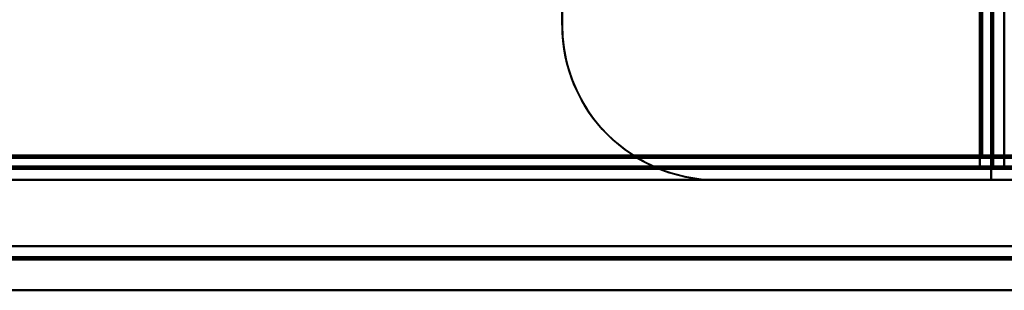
# Model space of a CAD drawing. Header units: millimetres. Extents: x -1483 to 905, y -1392 to 951.
# Tile 71 of 105: x 660 to 705, y -443 to -431. Entities that reach past the tile are written whole.
import ezdxf

# ---------------------------------------------------------------- set-up
doc = ezdxf.new("R2010")
doc.units = ezdxf.units.MM
doc.layers.add('G-IMPT', color=8, linetype='Continuous', lineweight=40)

# ---------------------------------------------------------------- blocks, each defined once
blk = doc.blocks.new('NEXA 2000 CALQUES_dwg-762145-Niveau de réf_')
at = {"layer": 'G-IMPT'}
for p, q in [((704.5, -403.95), (704.5, 433.85)), ((703.9, -403.95), (703.9, -404.55)), ((703.9, -404.55), (703.9, -403.95)), ((704.5, -403.95), (703.9, -403.95)), ((703.9, -403.95), (704.5, -403.95)), ((-703.9, -404.55), (703.9, -404.55)), ((704.4, -404.45), (704.4, -405.05)), ((704.4, -405.05), (704.4, -404.45)), ((704.4, -404.45), (705, -404.45)), ((705, -404.45), (704.4, -404.45)), ((-739.4, -405.05), (739.4, -405.05)), ((738.9, -408.05), (-167.9, -408.05))]:
    blk.add_line(p, q, dxfattribs=at)
at = {"layer": 'G-IMPT', "flags": 128}
for points in [[(685, 445.95), (685, 234.95), (685, 23.95), (685, -187.05), (685, -398.05)], [(685, -398.05), (685, -187.05), (685, 23.95), (685, 234.95), (685, 445.95)], [(685, 434.35), (685, 226.25), (685, 18.15), (685, -189.95), (685, -398.05)], [(685, -398.05), (685, -189.95), (685, 18.15), (685, 226.25), (685, 434.35)], [(704.4, -404.45), (704.4, -194.75), (704.4, 14.95), (704.4, 224.65), (704.4, 434.35)], [(704.4, 434.35), (704.4, 224.65), (704.4, 14.95), (704.4, -194.75), (704.4, -404.45)], [(704.4, -404.45), (704.4, -194.75), (704.4, 14.95), (704.4, 224.65), (704.4, 434.35)], [(704.5, 434.35), (704.5, 224.65), (704.5, 14.95), (704.5, -194.75), (704.5, -404.45)], [(705, 434.35), (705, 224.65), (705, 14.95), (705, -194.75), (705, -404.45)], [(705, 434.35), (705, 224.775), (705, 15.2), (705, -194.375), (705, -403.95)], [(705, -404.45), (705, -194.75), (705, 14.95), (705, 224.65), (705, 434.35)], [(705, -403.95), (705, -194.375), (705, 15.2), (705, 224.775), (705, 434.35)], [(703.9, -403.95), (703.9, -194.5), (703.9, 14.95), (703.9, 224.4), (703.9, 433.85)], [(703.9, 433.85), (703.9, 224.4), (703.9, 14.95), (703.9, -194.5), (703.9, -403.95)], [(704, -404.05), (704, -194.55), (704, 14.95), (704, 224.45), (704, 433.95)], [(704, 433.95), (704, 224.45), (704, 14.95), (704, -194.55), (704, -404.05)], [(704, 433.85), (704, 224.4), (704, 14.95), (704, -194.5), (704, -403.95)], [(704, -403.95), (704, -194.5), (704, 14.95), (704, 224.4), (704, 433.85)], [(704.5, -403.95), (704.5, -194.5), (704.5, 14.95), (704.5, 224.4), (704.5, 433.85)], [(704.5, 433.85), (704.5, 224.4), (704.5, 14.95), (704.5, -194.5), (704.5, -403.95)], [(704.5, -403.95), (704.5, -194.5), (704.5, 14.95), (704.5, 224.4), (704.5, 433.85)], [(704.5, 433.85), (704.5, 224.4), (704.5, 14.95), (704.5, -194.5), (704.5, -403.95)], [(704.5, -403.95), (704.5, -194.5), (704.5, 14.95), (704.5, 224.4), (704.5, 433.85)], [(704.5, 433.85), (704.5, 224.4), (704.5, 14.95), (704.5, -194.5), (704.5, -403.95)], [(-739, -404.05), (-369.5, -404.05), (0, -404.05), (369.5, -404.05), (739, -404.05)], [(739, -404.05), (369.5, -404.05), (0, -404.05), (-369.5, -404.05), (-739, -404.05)], [(738.9, -404.05), (369.45, -404.05), (0, -404.05), (-369.45, -404.05), (-738.9, -404.05)], [(-738.9, -404.05), (-369.45, -404.05), (0, -404.05), (369.45, -404.05), (738.9, -404.05)], [(707, -403.95), (353.5, -403.95), (0, -403.95), (-353.5, -403.95), (-707, -403.95)], [(-707, -403.95), (-353.5, -403.95), (0, -403.95), (353.5, -403.95), (707, -403.95)], [(-704, -404.05), (-352, -404.05), (0, -404.05), (352, -404.05), (704, -404.05)], [(704, -404.05), (352, -404.05), (0, -404.05), (-352, -404.05), (-704, -404.05)], [(703.9, -403.95), (351.95, -403.95), (0, -403.95), (-351.95, -403.95), (-703.9, -403.95)], [(-703.9, -403.95), (-351.95, -403.95), (0, -403.95), (351.95, -403.95), (703.9, -403.95)], [(-703.9, -404.05), (-351.95, -404.05), (0, -404.05), (351.95, -404.05), (703.9, -404.05)], [(703.9, -404.05), (351.95, -404.05), (0, -404.05), (-351.95, -404.05), (-703.9, -404.05)], [(703.9, -404), (703.9, -403.988), (703.9, -403.975), (703.9, -403.963), (703.9, -403.95)], [(703.9, -403.95), (703.912, -403.95), (703.925, -403.95), (703.937, -403.95), (703.95, -403.95)], [(703.9, -404.05), (703.9, -404.038), (703.9, -404.025), (703.9, -404.013), (703.9, -404)], [(703.9, -404.05), (703.9, -404.175), (703.9, -404.3), (703.9, -404.425), (703.9, -404.55)], [(703.9, -404.55), (703.9, -404.425), (703.9, -404.3), (703.9, -404.175), (703.9, -404.05)], [(703.95, -404.05), (703.937, -404.05), (703.925, -404.05), (703.912, -404.05), (703.9, -404.05)], [(703.95, -403.95), (703.962, -403.95), (703.975, -403.95), (703.987, -403.95), (704, -403.95)], [(704, -404.05), (703.987, -404.05), (703.975, -404.05), (703.962, -404.05), (703.95, -404.05)], [(704, -403.95), (704, -403.963), (704, -403.975), (704, -403.988), (704, -404)], [(704.5, -403.95), (704.375, -403.95), (704.25, -403.95), (704.125, -403.95), (704, -403.95)], [(704, -403.95), (704.125, -403.95), (704.25, -403.95), (704.375, -403.95), (704.5, -403.95)], [(704, -404), (704, -404.013), (704, -404.025), (704, -404.038), (704, -404.05)], [(704.5, -404.45), (704.5, -404.325), (704.5, -404.2), (704.5, -404.075), (704.5, -403.95)], [(704.5, -403.95), (704.5, -404.075), (704.5, -404.2), (704.5, -404.325), (704.5, -404.45)], [(705, -403.95), (705, -404.075), (705, -404.2), (705, -404.325), (705, -404.45)], [(705, -404.45), (705, -404.325), (705, -404.2), (705, -404.075), (705, -403.95)], [(-739.4, -404.45), (-369.7, -404.45), (0, -404.45), (369.7, -404.45), (739.4, -404.45)], [(739.4, -404.45), (369.7, -404.45), (0, -404.45), (-369.7, -404.45), (-739.4, -404.45)], [(739.4, -404.45), (369.7, -404.45), (0, -404.45), (-369.7, -404.45), (-739.4, -404.45)], [(-739.4, -404.55), (-369.7, -404.55), (0, -404.55), (369.7, -404.55), (739.4, -404.55)], [(-738.9, -404.55), (-369.45, -404.55), (0, -404.55), (369.45, -404.55), (738.9, -404.55)], [(738.9, -404.55), (369.45, -404.55), (0, -404.55), (-369.45, -404.55), (-738.9, -404.55)], [(-738.9, -404.55), (-369.45, -404.55), (0, -404.55), (369.45, -404.55), (738.9, -404.55)], [(738.9, -404.55), (369.45, -404.55), (0, -404.55), (-369.45, -404.55), (-738.9, -404.55)], [(-738.9, -404.55), (-369.45, -404.55), (0, -404.55), (369.45, -404.55), (738.9, -404.55)], [(738.9, -404.55), (369.45, -404.55), (0, -404.55), (-369.45, -404.55), (-738.9, -404.55)], [(-704.4, -404.45), (-352.2, -404.45), (0, -404.45), (352.2, -404.45), (704.4, -404.45)], [(704.4, -404.55), (352.2, -404.55), (0, -404.55), (-352.2, -404.55), (-704.4, -404.55)], [(-703.9, -404.55), (-351.95, -404.55), (0, -404.55), (351.95, -404.55), (703.9, -404.55)], [(703.9, -404.55), (351.95, -404.55), (0, -404.55), (-351.95, -404.55), (-703.9, -404.55)], [(-703.9, -404.55), (-351.95, -404.55), (0, -404.55), (351.95, -404.55), (703.9, -404.55)], [(703.9, -404.55), (351.95, -404.55), (0, -404.55), (-351.95, -404.55), (-703.9, -404.55)], [(703.9, -404.55), (351.95, -404.55), (0, -404.55), (-351.95, -404.55), (-703.9, -404.55)], [(-703.9, -404.55), (-351.95, -404.55), (0, -404.55), (351.95, -404.55), (703.9, -404.55)], [(689.165, -404.45), (663.441, -404.45), (637.717, -404.45), (611.993, -404.45), (586.27, -404.45)], [(586.27, -404.45), (611.993, -404.45), (637.717, -404.45), (663.441, -404.45), (689.165, -404.45)], [(689.165, -404.45), (692.973, -404.45), (696.782, -404.45), (700.591, -404.45), (704.4, -404.45)], [(704.4, -404.45), (700.591, -404.45), (696.782, -404.45), (692.973, -404.45), (689.165, -404.45)], [(704.4, -404.55), (704.275, -404.55), (704.15, -404.55), (704.025, -404.55), (703.9, -404.55)], [(703.9, -404.55), (704.025, -404.55), (704.15, -404.55), (704.275, -404.55), (704.4, -404.55)], [(704.4, -404.45), (704.4, -404.463), (704.4, -404.475), (704.4, -404.488), (704.4, -404.5)], [(704.45, -404.45), (704.437, -404.45), (704.425, -404.45), (704.412, -404.45), (704.4, -404.45)], [(704.4, -404.5), (704.4, -404.513), (704.4, -404.525), (704.4, -404.538), (704.4, -404.55)], [(704.4, -405.05), (704.4, -404.925), (704.4, -404.8), (704.4, -404.675), (704.4, -404.55)], [(704.4, -404.55), (704.4, -404.675), (704.4, -404.8), (704.4, -404.925), (704.4, -405.05)], [(704.5, -404.45), (704.487, -404.45), (704.475, -404.45), (704.462, -404.45), (704.45, -404.45)], [(705, -404.45), (704.875, -404.45), (704.75, -404.45), (704.625, -404.45), (704.5, -404.45)], [(704.5, -404.45), (704.625, -404.45), (704.75, -404.45), (704.875, -404.45), (705, -404.45)], [(-739.4, -405.05), (-369.7, -405.05), (0, -405.05), (369.7, -405.05), (739.4, -405.05)], [(739.4, -405.05), (369.7, -405.05), (0, -405.05), (-369.7, -405.05), (-739.4, -405.05)], [(-739.4, -405.05), (-369.7, -405.05), (0, -405.05), (369.7, -405.05), (739.4, -405.05)], [(739.4, -405.05), (369.7, -405.05), (0, -405.05), (-369.7, -405.05), (-739.4, -405.05)], [(-704.4, -405.05), (-352.2, -405.05), (0, -405.05), (352.2, -405.05), (704.4, -405.05)], [(704.4, -405.05), (352.2, -405.05), (0, -405.05), (-352.2, -405.05), (-704.4, -405.05)], [(-704.4, -405.05), (-352.2, -405.05), (0, -405.05), (352.2, -405.05), (704.4, -405.05)], [(704.4, -405.05), (352.2, -405.05), (0, -405.05), (-352.2, -405.05), (-704.4, -405.05)], [(715.233, -405.05), (709.425, -405.05), (703.616, -405.05), (697.808, -405.05), (692, -405.05)], [(715.233, -405.05), (709.425, -405.05), (703.616, -405.05), (697.808, -405.05), (692, -405.05)], [(692, -405.05), (697.808, -405.05), (703.616, -405.05), (709.425, -405.05), (715.233, -405.05)], [(692, -405.05), (697.808, -405.05), (703.616, -405.05), (709.425, -405.05), (715.233, -405.05)], [(738.9, -408.05), (512.2, -408.05), (285.5, -408.05), (58.8, -408.05), (-167.9, -408.05)], [(-167.9, -408.05), (58.8, -408.05), (285.5, -408.05), (512.2, -408.05), (738.9, -408.05)], [(738.9, -408.05), (512.2, -408.05), (285.5, -408.05), (58.8, -408.05), (-167.9, -408.05)], [(-167.9, -408.05), (58.8, -408.05), (285.5, -408.05), (512.2, -408.05), (738.9, -408.05)], [(-167.9, -408.55), (58.8, -408.55), (285.5, -408.55), (512.2, -408.55), (738.9, -408.55)], [(738.9, -408.55), (512.2, -408.55), (285.5, -408.55), (58.8, -408.55), (-167.9, -408.55)], [(-167.9, -408.65), (58.8, -408.65), (285.5, -408.65), (512.2, -408.65), (738.9, -408.65)], [(-167.9, -408.65), (58.8, -408.65), (285.5, -408.65), (512.2, -408.65), (738.9, -408.65)], [(738.9, -408.65), (512.2, -408.65), (285.5, -408.65), (58.8, -408.65), (-167.9, -408.65)], [(738.9, -408.65), (512.2, -408.65), (285.5, -408.65), (58.8, -408.65), (-167.9, -408.65)], [(-167.9, -408.65), (58.8, -408.65), (285.5, -408.65), (512.2, -408.65), (738.9, -408.65)], [(738.9, -408.65), (512.2, -408.65), (285.5, -408.65), (58.8, -408.65), (-167.9, -408.65)], [(739.4, -410.05), (512.45, -410.05), (285.5, -410.05), (58.55, -410.05), (-168.4, -410.05)], [(-168.4, -410.05), (58.55, -410.05), (285.5, -410.05), (512.45, -410.05), (739.4, -410.05)], [(739.4, -410.05), (512.45, -410.05), (285.5, -410.05), (58.55, -410.05), (-168.4, -410.05)], [(-168.4, -410.05), (58.55, -410.05), (285.5, -410.05), (512.45, -410.05), (739.4, -410.05)], [(738.9, -410.05), (512.2, -410.05), (285.5, -410.05), (58.8, -410.05), (-167.9, -410.05)], [(-167.9, -410.05), (58.8, -410.05), (285.5, -410.05), (512.2, -410.05), (738.9, -410.05)], [(-167.9, -410.05), (58.8, -410.05), (285.5, -410.05), (512.2, -410.05), (738.9, -410.05)], [(738.9, -410.05), (512.2, -410.05), (285.5, -410.05), (58.8, -410.05), (-167.9, -410.05)]]:
    blk.add_lwpolyline(points, dxfattribs=at)
at = {"layer": 'G-IMPT'}
for start, end in [(180, 246.1045), (180, 246.1045), (180, 270), (180, 270), (246.1045, 270), (246.1045, 270)]:
    blk.add_arc((692, -398.05), 7, start, end, dxfattribs=at)

msp = doc.modelspace()

# ---------------------------------------------------------------- block references
at = {"layer": 'G-IMPT'}
msp.add_blockref('NEXA 2000 CALQUES_dwg-762145-Niveau de réf_', (0, -32.95), dxfattribs=at)

doc.saveas('drawing.dxf')
